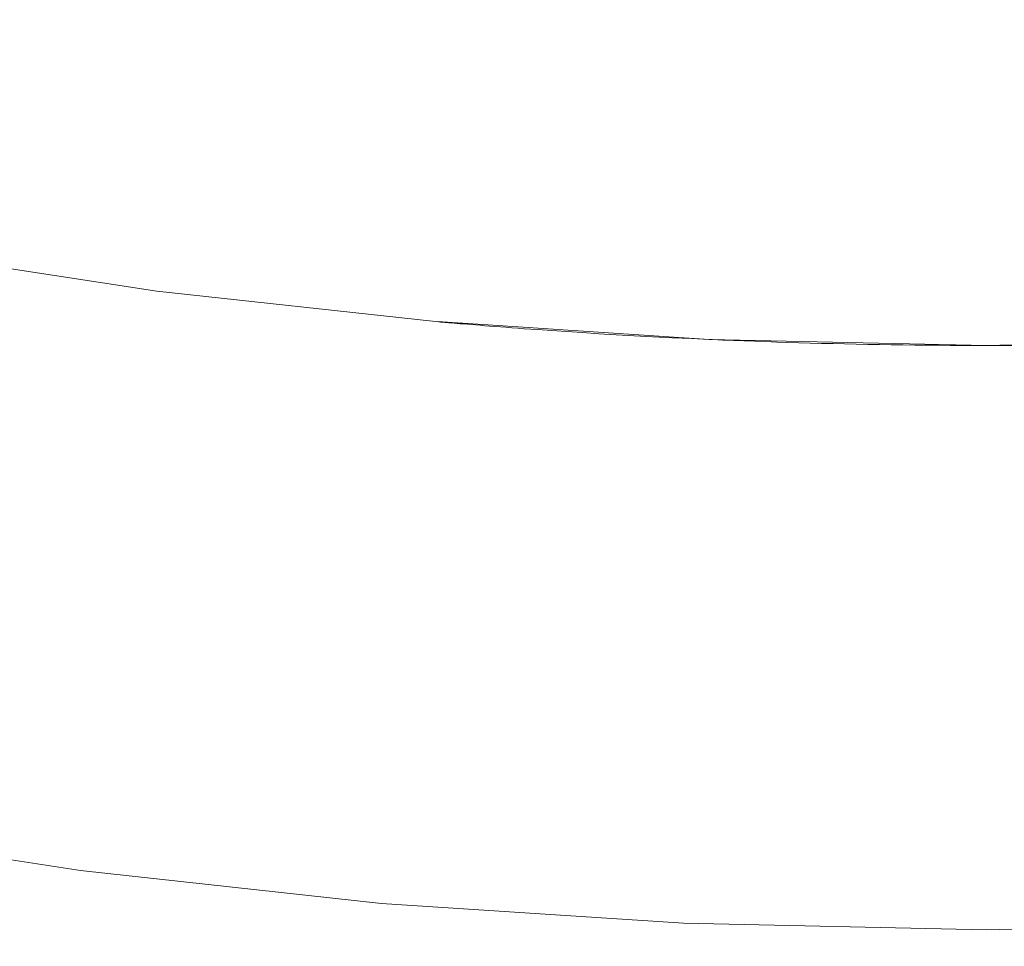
# Model space of a CAD drawing. Header units: millimetres. Extents: x -566 to 589, y -589 to 566.
# Tile 8 of 88: x 494.36 to 499.75, y -538.09 to -533.02. Entities that reach past the tile are written whole.
import ezdxf

# ---------------------------------------------------------------- set-up
doc = ezdxf.new("R2010")
doc.units = ezdxf.units.MM
doc.header["$LTSCALE"] = 50
doc.layers.add('ENERGY LIGHT RTP', color=7, linetype='Continuous', lineweight=5)

msp = doc.modelspace()

# ---------------------------------------------------------------- linework, layer by layer
at = {"layer": 'ENERGY LIGHT RTP', "color": 7, "linetype": 'Continuous', "lineweight": 5, "transparency": 33554687}
for points, invisible_edges in [([(498.208, -534.7701, 7878.6302), (498.2657, -465.2276, 7878.661), (498.208, -465.2299, 7878.6302)], 9), ([(498.208, -465.2299, 7873.3698), (498.2657, -465.2276, 7873.339), (498.2657, -534.7724, 7873.339)], 10), ([(498.208, -534.7701, 7878.6302), (498.2657, -534.7724, 7878.661), (498.2657, -465.2276, 7878.661)], 10), ([(498.324, -465.2253, 7878.6906), (498.2657, -465.2276, 7878.661), (498.2657, -534.7724, 7878.661), (498.3241, -534.7747, 7878.6906)], 10), ([(498.324, -534.7747, 7873.3094), (498.2657, -534.7724, 7873.339), (498.2657, -465.2276, 7873.339), (498.3241, -465.2253, 7873.3094)], 10), ([(498.3831, -534.7769, 7878.7189), (498.3831, -465.2231, 7878.7189), (498.324, -465.2253, 7878.6906)], 9), ([(498.3831, -465.2231, 7873.2811), (498.3831, -534.7769, 7873.2811), (498.324, -534.7747, 7873.3094)], 9), ([(498.3241, -465.2253, 7873.3094), (498.3831, -465.2231, 7873.2811), (498.324, -534.7747, 7873.3094)], 10), ([(498.3241, -534.7747, 7878.6906), (498.3831, -534.7769, 7878.7189), (498.324, -465.2253, 7878.6906)], 10), ([(498.4426, -465.221, 7878.7459), (498.3831, -465.2231, 7878.7189), (498.3831, -534.7769, 7878.7189), (498.4427, -534.779, 7878.7459)], 10), ([(498.4426, -534.779, 7873.2541), (498.3831, -534.7769, 7873.2811), (498.3831, -465.2231, 7873.2811), (498.4427, -465.221, 7873.2541)], 10), ([(498.5029, -534.7811, 7878.7716), (498.5029, -465.2189, 7878.7716), (498.4426, -465.221, 7878.7459)], 9), ([(498.5029, -465.2189, 7873.2284), (498.5029, -534.7811, 7873.2284), (498.4426, -534.779, 7873.2541)], 9), ([(498.4427, -465.221, 7873.2541), (498.5029, -465.2189, 7873.2284), (498.4426, -534.779, 7873.2541)], 10), ([(498.4427, -534.779, 7878.7459), (498.5029, -534.7811, 7878.7716), (498.4426, -465.221, 7878.7459)], 10), ([(498.5635, -465.217, 7878.796), (498.5029, -465.2189, 7878.7716), (498.5029, -534.7811, 7878.7716), (498.5636, -534.783, 7878.796)], 10), ([(498.5635, -534.783, 7873.204), (498.5029, -534.7811, 7873.2284), (498.5029, -465.2189, 7873.2284), (498.5636, -465.217, 7873.204)], 10), ([(498.6249, -534.7849, 7878.8191), (498.6249, -465.2151, 7878.8191), (498.5635, -465.217, 7878.796)], 9), ([(498.6249, -465.2151, 7873.1809), (498.6249, -534.7849, 7873.1809), (498.5635, -534.783, 7873.204)], 9), ([(498.5636, -465.217, 7873.204), (498.6249, -465.2151, 7873.1809), (498.5635, -534.783, 7873.204)], 10), ([(498.5636, -534.783, 7878.796), (498.6249, -534.7849, 7878.8191), (498.5635, -465.217, 7878.796)], 10), ([(498.6867, -465.2134, 7878.8408), (498.6249, -465.2151, 7878.8191), (498.6249, -534.7849, 7878.8191), (498.6866, -534.7866, 7878.8408)], 10), ([(498.6867, -534.7866, 7873.1592), (498.6249, -534.7849, 7873.1809), (498.6249, -465.2151, 7873.1809), (498.6866, -465.2134, 7873.1592)], 10), ([(498.6866, -534.7866, 7878.8408), (498.7488, -465.2117, 7878.8612), (498.6867, -465.2134, 7878.8408)], 9), ([(498.6866, -465.2134, 7873.1592), (498.7488, -465.2117, 7873.1388), (498.7488, -534.7883, 7873.1388)], 10), ([(498.6866, -534.7866, 7878.8408), (498.7488, -534.7883, 7878.8612), (498.7488, -465.2117, 7878.8612)], 10), ([(498.6866, -465.2134, 7873.1592), (498.7488, -534.7883, 7873.1388), (498.6867, -534.7866, 7873.1592)], 9), ([(498.8115, -465.2101, 7878.8802), (498.7488, -465.2117, 7878.8612), (498.7488, -534.7883, 7878.8612), (498.8114, -534.7899, 7878.8801)], 10), ([(498.8115, -534.7899, 7873.1198), (498.7488, -534.7883, 7873.1388), (498.7488, -465.2117, 7873.1388), (498.8114, -465.2101, 7873.1199)], 10), ([(498.8114, -534.7899, 7878.8801), (498.8745, -465.2087, 7878.8978), (498.8115, -465.2101, 7878.8802)], 9), ([(498.8114, -465.2101, 7873.1199), (498.8745, -465.2087, 7873.1022), (498.8745, -534.7913, 7873.1022)], 10), ([(498.8114, -534.7899, 7878.8801), (498.8745, -534.7913, 7878.8978), (498.8745, -465.2087, 7878.8978)], 10), ([(498.8114, -465.2101, 7873.1199), (498.8745, -534.7913, 7873.1022), (498.8115, -534.7899, 7873.1198)], 9), ([(498.9379, -465.2073, 7878.914), (498.8745, -465.2087, 7878.8978), (498.8745, -534.7913, 7878.8978), (498.9378, -534.7927, 7878.914)], 10), ([(498.9379, -534.7927, 7873.086), (498.8745, -534.7913, 7873.1022), (498.8745, -465.2087, 7873.1022), (498.9378, -465.2073, 7873.086)], 10), ([(498.9378, -534.7927, 7878.914), (499.0016, -465.2061, 7878.9289), (498.9379, -465.2073, 7878.914)], 9), ([(498.9378, -465.2073, 7873.086), (499.0016, -465.2061, 7873.0711), (499.0016, -534.7939, 7873.0711)], 10), ([(498.9378, -534.7927, 7878.914), (499.0016, -534.7939, 7878.9289), (499.0016, -465.2061, 7878.9289)], 10), ([(498.9378, -465.2073, 7873.086), (499.0016, -534.7939, 7873.0711), (498.9379, -534.7927, 7873.086)], 9), ([(499.0657, -465.2049, 7878.9424), (499.0016, -465.2061, 7878.9289), (499.0016, -534.7939, 7878.9289), (499.0658, -534.7951, 7878.9424)], 10), ([(499.0657, -534.7951, 7873.0576), (499.0016, -534.7939, 7873.0711), (499.0016, -465.2061, 7873.0711), (499.0658, -465.2049, 7873.0576)], 10), ([(499.13, -534.7961, 7878.9544), (499.13, -465.2039, 7878.9544), (499.0657, -465.2049, 7878.9424)], 9), ([(499.13, -465.2039, 7873.0456), (499.13, -534.7961, 7873.0456), (499.0657, -534.7951, 7873.0576)], 9), ([(499.0658, -465.2049, 7873.0576), (499.13, -465.2039, 7873.0456), (499.0657, -534.7951, 7873.0576)], 10), ([(499.0658, -534.7951, 7878.9424), (499.13, -534.7961, 7878.9544), (499.0657, -465.2049, 7878.9424)], 10), ([(499.1946, -465.203, 7878.9651), (499.13, -465.2039, 7878.9544), (499.13, -534.7961, 7878.9544), (499.1946, -534.797, 7878.9651)], 10), ([(499.1946, -534.797, 7873.0349), (499.13, -534.7961, 7873.0456), (499.13, -465.2039, 7873.0456), (499.1946, -465.203, 7873.0349)], 10), ([(499.2594, -534.7978, 7878.9743), (499.2594, -465.2022, 7878.9743), (499.1946, -465.203, 7878.9651)], 9), ([(499.2594, -465.2022, 7873.0257), (499.2594, -534.7978, 7873.0257), (499.1946, -534.797, 7873.0349)], 9), ([(499.1946, -465.203, 7873.0349), (499.2594, -465.2022, 7873.0257), (499.1946, -534.797, 7873.0349)], 10), ([(499.1946, -534.797, 7878.9651), (499.2594, -534.7978, 7878.9743), (499.1946, -465.203, 7878.9651)], 10), ([(499.3243, -465.2015, 7878.9822), (499.2594, -465.2022, 7878.9743), (499.2594, -534.7978, 7878.9743), (499.3244, -534.7985, 7878.9822)], 10), ([(499.3243, -534.7985, 7873.0178), (499.2594, -534.7978, 7873.0257), (499.2594, -465.2022, 7873.0257), (499.3244, -465.2015, 7873.0178)], 10), ([(499.3895, -534.799, 7878.9886), (499.3895, -465.201, 7878.9886), (499.3243, -465.2015, 7878.9822)], 9), ([(499.3895, -465.201, 7873.0114), (499.3895, -534.799, 7873.0114), (499.3243, -534.7985, 7873.0178)], 9), ([(499.3244, -465.2015, 7873.0178), (499.3895, -465.201, 7873.0114), (499.3243, -534.7985, 7873.0178)], 10), ([(499.3244, -534.7985, 7878.9822), (499.3895, -534.799, 7878.9886), (499.3243, -465.2015, 7878.9822)], 10), ([(499.4547, -465.2006, 7878.9936), (499.3895, -465.201, 7878.9886), (499.3895, -534.799, 7878.9886), (499.4547, -534.7994, 7878.9936)], 10), ([(499.4547, -534.7994, 7873.0064), (499.3895, -534.799, 7873.0114), (499.3895, -465.201, 7873.0114), (499.4547, -465.2006, 7873.0064)], 10), ([(499.5201, -534.7998, 7878.9971), (499.5201, -465.2002, 7878.9971), (499.4547, -465.2006, 7878.9936)], 9), ([(499.5201, -465.2002, 7873.0029), (499.5201, -534.7998, 7873.0029), (499.4547, -534.7994, 7873.0064)], 9), ([(499.4547, -465.2006, 7873.0064), (499.5201, -465.2002, 7873.0029), (499.4547, -534.7994, 7873.0064)], 10), ([(499.4547, -534.7994, 7878.9936), (499.5201, -534.7998, 7878.9971), (499.4547, -465.2006, 7878.9936)], 10), ([(499.5854, -465.2001, 7878.9993), (499.5201, -465.2002, 7878.9971), (499.5201, -534.7998, 7878.9971), (499.5855, -534.7999, 7878.9993)], 10), ([(499.5854, -534.7999, 7873.0007), (499.5201, -534.7998, 7873.0029), (499.5201, -465.2002, 7873.0029), (499.5855, -465.2001, 7873.0007)], 10), ([(499.6509, -534.8, 7879), (499.6509, -465.2, 7879), (499.5854, -465.2001, 7878.9993)], 9), ([(499.6509, -465.2, 7873), (499.6509, -534.8, 7873), (499.5854, -534.7999, 7873.0007)], 9), ([(499.5855, -465.2001, 7873.0007), (499.6509, -465.2, 7873), (499.5854, -534.7999, 7873.0007)], 10), ([(499.5855, -534.7999, 7878.9993), (499.6509, -534.8, 7879), (499.5854, -465.2001, 7878.9993)], 10), ([(499.7165, -534.7999, 7873.0007), (499.6509, -465.2, 7873), (499.7163, -465.2001, 7873.0007)], 9), ([(499.7165, -534.7999, 7873.0007), (499.6509, -534.8, 7873), (499.6509, -465.2, 7873)], 10), ([(499.7165, -465.2001, 7878.9993), (499.6509, -465.2, 7879), (499.6509, -534.8, 7879)], 10), ([(499.7165, -465.2001, 7878.9993), (499.6509, -534.8, 7879), (499.7163, -534.7999, 7878.9993)], 9), ([(499.7163, -534.7999, 7878.9993), (499.7818, -534.7998, 7878.9971), (499.7818, -465.2002, 7878.9971), (499.7165, -465.2001, 7878.9993)], 10), ([(499.7163, -465.2001, 7873.0007), (499.7818, -465.2002, 7873.0029), (499.7818, -534.7998, 7873.0029), (499.7165, -534.7999, 7873.0007)], 10), ([(497.1935, -534.7131, 7874.2793), (497.1935, -465.2869, 7874.2793), (497.2709, -465.2815, 7874.1737), (497.2709, -534.7185, 7874.1737)], 5), ([(497.2709, -534.7185, 7877.8263), (497.2709, -465.2815, 7877.8263), (497.1935, -465.2869, 7877.7207), (497.1935, -534.7131, 7877.7207)], 5), ([(497.2709, -534.7185, 7874.1737), (497.2709, -465.2815, 7874.1737), (497.3528, -465.276, 7874.0716), (497.3528, -534.724, 7874.0716)], 5), ([(497.3528, -534.724, 7877.9284), (497.3528, -465.276, 7877.9284), (497.2709, -465.2815, 7877.8263), (497.2709, -534.7185, 7877.8263)], 5), ([(497.3528, -534.724, 7874.0716), (497.3528, -465.276, 7874.0716), (497.4391, -465.2704, 7873.9732), (497.4391, -534.7296, 7873.9732)], 5), ([(497.4391, -534.7296, 7878.0268), (497.4391, -465.2704, 7878.0268), (497.3528, -465.276, 7877.9284), (497.3528, -534.724, 7877.9284)], 5), ([(497.4391, -534.7296, 7873.9732), (497.4391, -465.2704, 7873.9732), (497.5296, -465.2647, 7873.8787), (497.5296, -534.7353, 7873.8787)], 5), ([(497.5296, -534.7353, 7878.1213), (497.5296, -465.2647, 7878.1213), (497.4391, -465.2704, 7878.0268), (497.4391, -534.7296, 7878.0268)], 5), ([(497.5296, -534.7353, 7873.8787), (497.5296, -465.2647, 7873.8787), (497.6242, -465.2591, 7873.7882), (497.6242, -534.7409, 7873.7882)], 5), ([(497.6242, -534.7409, 7878.2118), (497.6242, -465.2591, 7878.2118), (497.5296, -465.2647, 7878.1213), (497.5296, -534.7353, 7878.1213)], 5), ([(497.6242, -534.7409, 7873.7882), (497.6242, -465.2591, 7873.7882), (497.7226, -465.2535, 7873.7019), (497.7226, -534.7465, 7873.7019)], 5), ([(497.7226, -534.7465, 7878.2981), (497.7226, -465.2535, 7878.2981), (497.6242, -465.2591, 7878.2118), (497.6242, -534.7409, 7878.2118)], 5), ([(497.7226, -534.7465, 7873.7019), (497.7226, -465.2535, 7873.7019), (497.8247, -465.248, 7873.6199), (497.8247, -534.752, 7873.6199)], 5), ([(497.8247, -534.752, 7878.3801), (497.8247, -465.248, 7878.3801), (497.7226, -465.2535, 7878.2981), (497.7226, -534.7465, 7878.2981)], 5), ([(497.8247, -534.752, 7873.6199), (497.8247, -465.248, 7873.6199), (497.9302, -465.2426, 7873.5425), (497.9302, -534.7574, 7873.5425)], 5), ([(497.9302, -534.7574, 7878.4575), (497.9302, -465.2426, 7878.4575), (497.8247, -465.248, 7878.3801), (497.8247, -534.752, 7878.3801)], 5), ([(497.9302, -534.7574, 7873.5425), (497.9302, -465.2426, 7873.5425), (498.039, -465.2374, 7873.4698), (498.039, -534.7626, 7873.4698)], 5), ([(498.039, -534.7626, 7878.5302), (498.039, -465.2374, 7878.5302), (497.9302, -465.2426, 7878.4575), (497.9302, -534.7574, 7878.4575)], 5), ([(498.133, -465.2331, 7878.5876), (498.039, -465.2374, 7878.5302), (498.039, -534.7626, 7878.5302), (498.133, -534.7669, 7878.5876)], 10), ([(498.133, -534.7669, 7873.4124), (498.039, -534.7626, 7873.4698), (498.039, -465.2374, 7873.4698), (498.133, -465.2331, 7873.4124)], 10), ([(498.133, -465.2331, 7873.4124), (498.1509, -465.2323, 7873.4019), (498.1511, -534.7676, 7873.4021)], 10), ([(498.133, -534.7669, 7878.5876), (498.1511, -465.2324, 7878.5979), (498.133, -465.2331, 7878.5876)], 9), ([(498.133, -534.7669, 7878.5876), (498.1509, -534.7677, 7878.5981), (498.1511, -465.2324, 7878.5979)], 10), ([(498.133, -465.2331, 7873.4124), (498.1511, -534.7676, 7873.4021), (498.133, -534.7669, 7873.4124)], 9), ([(498.1511, -534.7676, 7873.4021), (498.1509, -465.2323, 7873.4019), (498.208, -465.2299, 7873.3698)], 9), ([(498.1511, -465.2324, 7878.5979), (498.1509, -534.7677, 7878.5981), (498.208, -534.7701, 7878.6302)], 9), ([(498.208, -534.7701, 7878.6302), (498.208, -465.2299, 7878.6302), (498.1511, -465.2324, 7878.5979)], 9), ([(498.208, -465.2299, 7873.3698), (498.208, -534.7701, 7873.3698), (498.1511, -534.7676, 7873.4021)], 9), ([(498.208, -465.2299, 7873.3698), (498.2657, -534.7724, 7873.339), (498.208, -534.7701, 7873.3698)], 9), ([(496.6517, -465.3295, 7876.0655), (496.6509, -534.6704, 7876), (496.6517, -534.6705, 7876.0656)], 9), ([(496.6517, -534.6705, 7875.9345), (496.6509, -465.3296, 7876), (496.6517, -465.3295, 7875.9344)], 9), ([(496.6517, -465.3295, 7876.0655), (496.6509, -465.3296, 7876), (496.6509, -534.6704, 7876)], 10), ([(496.6517, -534.6705, 7875.9345), (496.6509, -534.6704, 7876), (496.6509, -465.3296, 7876)], 10), ([(496.6517, -534.6705, 7876.0656), (496.6538, -465.3293, 7876.1309), (496.6517, -465.3295, 7876.0655)], 9), ([(496.6517, -534.6705, 7876.0656), (496.6538, -534.6707, 7876.1309), (496.6538, -465.3293, 7876.1309)], 10), ([(496.6517, -465.3295, 7875.9344), (496.6538, -465.3293, 7875.8691), (496.6538, -534.6707, 7875.8691)], 10), ([(496.6517, -465.3295, 7875.9344), (496.6538, -534.6707, 7875.8691), (496.6517, -534.6705, 7875.9345)], 9), ([(496.6574, -465.329, 7876.1962), (496.6538, -534.6707, 7876.1309), (496.6574, -534.671, 7876.1963)], 9), ([(496.6574, -534.671, 7875.8038), (496.6538, -465.3293, 7875.8691), (496.6574, -465.329, 7875.8037)], 9), ([(496.6574, -465.329, 7876.1962), (496.6538, -465.3293, 7876.1309), (496.6538, -534.6707, 7876.1309)], 10), ([(496.6574, -534.671, 7875.8038), (496.6538, -534.6707, 7875.8691), (496.6538, -465.3293, 7875.8691)], 10), ([(496.6574, -534.671, 7876.1963), (496.6624, -465.3286, 7876.2615), (496.6574, -465.329, 7876.1962)], 9), ([(496.6574, -534.671, 7876.1963), (496.6624, -534.6714, 7876.2615), (496.6624, -465.3286, 7876.2615)], 10), ([(496.6574, -465.329, 7875.8037), (496.6624, -465.3286, 7875.7385), (496.6624, -534.6714, 7875.7385)], 10), ([(496.6574, -465.329, 7875.8037), (496.6624, -534.6714, 7875.7385), (496.6574, -534.671, 7875.8038)], 9), ([(496.6688, -465.328, 7876.3266), (496.6624, -534.6714, 7876.2615), (496.6688, -534.672, 7876.3266)], 9), ([(496.6688, -534.672, 7875.6734), (496.6624, -465.3286, 7875.7385), (496.6688, -465.328, 7875.6734)], 9), ([(496.6688, -465.328, 7876.3266), (496.6624, -465.3286, 7876.2615), (496.6624, -534.6714, 7876.2615)], 10), ([(496.6688, -534.672, 7875.6734), (496.6624, -534.6714, 7875.7385), (496.6624, -465.3286, 7875.7385)], 10), ([(496.6688, -534.672, 7876.3266), (496.6766, -465.3273, 7876.3916), (496.6688, -465.328, 7876.3266)], 9), ([(496.6688, -534.672, 7876.3266), (496.6766, -534.6727, 7876.3916), (496.6766, -465.3273, 7876.3916)], 10), ([(496.6688, -465.328, 7875.6734), (496.6766, -465.3273, 7875.6084), (496.6766, -534.6727, 7875.6084)], 10), ([(496.6688, -465.328, 7875.6734), (496.6766, -534.6727, 7875.6084), (496.6688, -534.672, 7875.6734)], 9), ([(496.6858, -465.3265, 7876.4563), (496.6766, -534.6727, 7876.3916), (496.6859, -534.6735, 7876.4564)], 9), ([(496.6858, -534.6735, 7875.5437), (496.6766, -465.3273, 7875.6084), (496.6859, -465.3265, 7875.5436)], 9), ([(496.6858, -465.3265, 7876.4563), (496.6766, -465.3273, 7876.3916), (496.6766, -534.6727, 7876.3916)], 10), ([(496.6858, -534.6735, 7875.5437), (496.6766, -534.6727, 7875.6084), (496.6766, -465.3273, 7875.6084)], 10), ([(496.6859, -534.6735, 7876.4564), (496.6965, -465.3256, 7876.5209), (496.6858, -465.3265, 7876.4563)], 9), ([(496.6859, -465.3265, 7875.5436), (496.6965, -534.6744, 7875.4791), (496.6858, -534.6735, 7875.5437)], 9), ([(496.6859, -534.6735, 7876.4564), (496.6965, -534.6744, 7876.5209), (496.6965, -465.3256, 7876.5209)], 10), ([(496.6859, -465.3265, 7875.5436), (496.6965, -465.3256, 7875.4791), (496.6965, -534.6744, 7875.4791)], 10), ([(496.7086, -465.3246, 7876.5852), (496.6965, -534.6744, 7876.5209), (496.7086, -534.6754, 7876.5853)], 9), ([(496.7086, -534.6754, 7875.4148), (496.6965, -465.3256, 7875.4791), (496.7086, -465.3246, 7875.4147)], 9), ([(496.7086, -465.3246, 7876.5852), (496.6965, -465.3256, 7876.5209), (496.6965, -534.6744, 7876.5209)], 10), ([(496.7086, -534.6754, 7875.4148), (496.6965, -534.6744, 7875.4791), (496.6965, -465.3256, 7875.4791)], 10), ([(496.7086, -534.6754, 7876.5853), (496.7221, -465.3235, 7876.6493), (496.7086, -465.3246, 7876.5852)], 9), ([(496.7086, -534.6754, 7876.5853), (496.7221, -534.6765, 7876.6493), (496.7221, -465.3235, 7876.6493)], 10), ([(496.7086, -465.3246, 7875.4147), (496.7221, -465.3235, 7875.3507), (496.7221, -534.6765, 7875.3507)], 10), ([(496.7086, -465.3246, 7875.4147), (496.7221, -534.6765, 7875.3507), (496.7086, -534.6754, 7875.4148)], 9), ([(496.7369, -465.3222, 7876.7132), (496.7221, -534.6765, 7876.6493), (496.7369, -534.6778, 7876.713)], 9), ([(496.7369, -465.3222, 7876.7132), (496.7221, -465.3235, 7876.6493), (496.7221, -534.6765, 7876.6493)], 10), ([(496.7369, -534.6778, 7875.2868), (496.7221, -465.3235, 7875.3507), (496.7369, -465.3222, 7875.287)], 9), ([(496.7369, -534.6778, 7875.2868), (496.7221, -534.6765, 7875.3507), (496.7221, -465.3235, 7875.3507)], 10), ([(496.7369, -534.6778, 7876.713), (496.7532, -465.3209, 7876.7765), (496.7369, -465.3222, 7876.7132)], 9), ([(496.7369, -465.3222, 7875.287), (496.7532, -465.3209, 7875.2235), (496.7532, -534.6791, 7875.2235)], 10), ([(496.7369, -534.6778, 7876.713), (496.7532, -534.6791, 7876.7765), (496.7532, -465.3209, 7876.7765)], 10), ([(496.7369, -465.3222, 7875.287), (496.7532, -534.6791, 7875.2235), (496.7369, -534.6778, 7875.2868)], 9), ([(496.7708, -465.3194, 7876.8396), (496.7532, -534.6791, 7876.7765), (496.7708, -534.6806, 7876.8394)], 9), ([(496.7708, -465.3194, 7876.8396), (496.7532, -465.3209, 7876.7765), (496.7532, -534.6791, 7876.7765)], 10), ([(496.7708, -534.6806, 7875.1604), (496.7532, -465.3209, 7875.2235), (496.7708, -465.3194, 7875.1606)], 9), ([(496.7708, -534.6806, 7875.1604), (496.7532, -534.6791, 7875.2235), (496.7532, -465.3209, 7875.2235)], 10), ([(496.7708, -534.6806, 7876.8394), (496.7898, -465.3178, 7876.9021), (496.7708, -465.3194, 7876.8396)], 9), ([(496.7708, -465.3194, 7875.1606), (496.7898, -465.3178, 7875.0979), (496.7898, -534.6822, 7875.0979)], 10), ([(496.7708, -534.6806, 7876.8394), (496.7898, -534.6822, 7876.9021), (496.7898, -465.3178, 7876.9021)], 10), ([(496.7708, -465.3194, 7875.1606), (496.7898, -534.6822, 7875.0979), (496.7708, -534.6806, 7875.1604)], 9), ([(496.8102, -465.3161, 7876.9644), (496.7898, -534.6822, 7876.9021), (496.8101, -534.6839, 7876.9642)], 9), ([(496.8102, -465.3161, 7876.9644), (496.7898, -465.3178, 7876.9021), (496.7898, -534.6822, 7876.9021)], 10), ([(496.8102, -534.6839, 7875.0356), (496.7898, -465.3178, 7875.0979), (496.8101, -465.3161, 7875.0358)], 9), ([(496.8102, -534.6839, 7875.0356), (496.7898, -534.6822, 7875.0979), (496.7898, -465.3178, 7875.0979)], 10), ([(496.8101, -534.6839, 7876.9642), (496.8319, -465.3144, 7877.0261), (496.8102, -465.3161, 7876.9644)], 9), ([(496.8101, -465.3161, 7875.0358), (496.8319, -465.3144, 7874.9739), (496.8319, -534.6856, 7874.9739)], 10), ([(496.8101, -534.6839, 7876.9642), (496.8319, -534.6856, 7877.0261), (496.8319, -465.3144, 7877.0261)], 10), ([(496.8101, -465.3161, 7875.0358), (496.8319, -534.6856, 7874.9739), (496.8102, -534.6839, 7875.0356)], 9), ([(496.8549, -465.3125, 7877.0873), (496.8319, -534.6856, 7877.0261), (496.855, -534.6875, 7877.0874)], 9), ([(496.8549, -534.6875, 7874.9127), (496.8319, -465.3144, 7874.9739), (496.855, -465.3125, 7874.9126)], 9), ([(496.8549, -465.3125, 7877.0873), (496.8319, -465.3144, 7877.0261), (496.8319, -534.6856, 7877.0261)], 10), ([(496.8549, -534.6875, 7874.9127), (496.8319, -534.6856, 7874.9739), (496.8319, -465.3144, 7874.9739)], 10), ([(496.855, -534.6875, 7877.0874), (496.8793, -465.3105, 7877.1481), (496.8549, -465.3125, 7877.0873)], 9), ([(496.855, -465.3125, 7874.9126), (496.8793, -534.6895, 7874.8519), (496.8549, -534.6875, 7874.9127)], 9), ([(496.855, -534.6875, 7877.0874), (496.8793, -534.6895, 7877.1481), (496.8793, -465.3105, 7877.1481)], 10), ([(496.855, -465.3125, 7874.9126), (496.8793, -465.3105, 7874.8519), (496.8793, -534.6895, 7874.8519)], 10), ([(496.905, -465.3085, 7877.2082), (496.8793, -534.6895, 7877.1481), (496.905, -534.6915, 7877.2083)], 9), ([(496.905, -534.6915, 7874.7918), (496.8793, -465.3105, 7874.8519), (496.905, -465.3085, 7874.7917)], 9), ([(496.905, -465.3085, 7877.2082), (496.8793, -465.3105, 7877.1481), (496.8793, -534.6895, 7877.1481)], 10), ([(496.905, -534.6915, 7874.7918), (496.8793, -534.6895, 7874.8519), (496.8793, -465.3105, 7874.8519)], 10), ([(496.905, -534.6915, 7877.2083), (496.932, -465.3064, 7877.2679), (496.905, -465.3085, 7877.2082)], 9), ([(496.905, -534.6915, 7877.2083), (496.932, -534.6936, 7877.2679), (496.932, -465.3064, 7877.2679)], 10), ([(496.905, -465.3085, 7874.7917), (496.932, -465.3064, 7874.7321), (496.932, -534.6936, 7874.7321)], 10), ([(496.905, -465.3085, 7874.7917), (496.932, -534.6936, 7874.7321), (496.905, -534.6915, 7874.7918)], 9), ([(496.9603, -465.3042, 7877.3268), (496.932, -534.6936, 7877.2679), (496.9603, -534.6958, 7877.3269)], 9), ([(496.9603, -534.6958, 7874.6732), (496.932, -465.3064, 7874.7321), (496.9603, -465.3042, 7874.6731)], 9), ([(496.9603, -465.3042, 7877.3268), (496.932, -465.3064, 7877.2679), (496.932, -534.6936, 7877.2679)], 10), ([(496.9603, -534.6958, 7874.6732), (496.932, -534.6936, 7874.7321), (496.932, -465.3064, 7874.7321)], 10), ([(496.9603, -534.6958, 7877.3269), (496.9899, -465.3019, 7877.3852), (496.9603, -465.3042, 7877.3268)], 9), ([(496.9603, -534.6958, 7877.3269), (496.9899, -534.6981, 7877.3852), (496.9899, -465.3019, 7877.3852)], 10), ([(496.9603, -465.3042, 7874.6731), (496.9899, -465.3019, 7874.6148), (496.9899, -534.6981, 7874.6148)], 10), ([(496.9603, -465.3042, 7874.6731), (496.9899, -534.6981, 7874.6148), (496.9603, -534.6958, 7874.6732)], 9), ([(497.0207, -465.2995, 7877.4429), (496.9899, -534.6981, 7877.3852), (497.0208, -534.7005, 7877.443)], 9), ([(497.0207, -534.7005, 7874.5571), (496.9899, -465.3019, 7874.6148), (497.0208, -465.2995, 7874.557)], 9), ([(497.0207, -465.2995, 7877.4429), (496.9899, -465.3019, 7877.3852), (496.9899, -534.6981, 7877.3852)], 10), ([(497.0207, -534.7005, 7874.5571), (496.9899, -534.6981, 7874.6148), (496.9899, -465.3019, 7874.6148)], 10), ([(497.0208, -534.7005, 7877.443), (497.0529, -465.2971, 7877.5), (497.0207, -465.2995, 7877.4429)], 9), ([(497.0208, -465.2995, 7874.557), (497.0529, -534.7029, 7874.5), (497.0207, -534.7005, 7874.5571)], 9), ([(497.0208, -534.7005, 7877.443), (497.0529, -534.7029, 7877.5), (497.0529, -465.2971, 7877.5)], 10), ([(497.0208, -465.2995, 7874.557), (497.0529, -465.2971, 7874.5), (497.0529, -534.7029, 7874.5)], 10), ([(497.0862, -465.2946, 7877.5562), (497.0529, -534.7029, 7877.5), (497.0862, -534.7054, 7877.5563)], 9), ([(497.0862, -534.7054, 7874.4438), (497.0529, -465.2971, 7874.5), (497.0862, -465.2946, 7874.4437)], 9), ([(497.0862, -465.2946, 7877.5562), (497.0529, -465.2971, 7877.5), (497.0529, -534.7029, 7877.5)], 10), ([(497.0862, -534.7054, 7874.4438), (497.0529, -534.7029, 7874.5), (497.0529, -465.2971, 7874.5)], 10), ([(497.0862, -534.7054, 7877.5563), (497.1208, -465.2921, 7877.6119), (497.0862, -465.2946, 7877.5562)], 9), ([(497.0862, -534.7054, 7877.5563), (497.1208, -534.7079, 7877.6119), (497.1208, -465.2921, 7877.6119)], 10), ([(497.0862, -465.2946, 7874.4437), (497.1208, -465.2921, 7874.3881), (497.1208, -534.7079, 7874.3881)], 10), ([(497.0862, -465.2946, 7874.4437), (497.1208, -534.7079, 7874.3881), (497.0862, -534.7054, 7874.4438)], 9), ([(497.1208, -534.7079, 7874.3881), (497.1208, -465.2921, 7874.3881), (497.1935, -465.2869, 7874.2793), (497.1935, -534.7131, 7874.2793)], 5), ([(497.1935, -534.7131, 7877.7207), (497.1935, -465.2869, 7877.7207), (497.1208, -465.2921, 7877.6119), (497.1208, -534.7079, 7877.6119)], 5), ([(481.6358, -534.6068, 7796.985), (480.1434, -533.788, 7796.985), (478.6882, -532.9049, 7796.985), (499.6509, -500, 7796.985)], 12), ([(478.6962, -532.8923, 7799.985), (480.1509, -533.775, 7799.985), (481.6427, -534.5935, 7799.985), (499.6509, -500, 7799.985)], 12), ([(484.7205, -536.0452, 7796.985), (483.1625, -535.3596, 7796.985), (481.6358, -534.6068, 7796.985), (499.6509, -500, 7796.985)], 12), ([(481.6427, -534.5935, 7799.985), (483.1688, -535.346, 7799.985), (484.7263, -536.0313, 7799.985), (499.6509, -500, 7799.985)], 12), ([(487.9189, -537.2093, 7796.985), (486.307, -536.6621, 7796.985), (484.7205, -536.0452, 7796.985), (499.6509, -500, 7796.985)], 12), ([(484.7263, -536.0313, 7799.985), (486.3121, -536.648, 7799.985), (487.9234, -537.195, 7799.985), (499.6509, -500, 7799.985)], 12), ([(491.2065, -538.0902, 7796.985), (489.5531, -537.6856, 7796.985), (487.9189, -537.2093, 7796.985), (499.6509, -500, 7796.985)], 12), ([(487.9234, -537.195, 7799.985), (489.557, -537.6711, 7799.985), (491.2098, -538.0756, 7799.985), (499.6509, -500, 7799.985)], 12), ([(494.5585, -538.6813, 7796.985), (492.876, -538.4223, 7796.985), (491.2065, -538.0902, 7796.985), (499.6509, -500, 7796.985)], 12), ([(491.2098, -538.0756, 7799.985), (492.8787, -538.4075, 7799.985), (494.5604, -538.6664, 7799.985), (499.6509, -500, 7799.985)], 12), ([(497.9491, -538.9779, 7796.985), (496.2506, -538.8666, 7796.985), (494.5585, -538.6813, 7796.985), (499.6509, -500, 7796.985)], 12), ([(494.5604, -538.6664, 7799.985), (496.2519, -538.8516, 7799.985), (497.9498, -538.9629, 7799.985), (499.6509, -500, 7799.985)], 12), ([(501.3528, -538.9779, 7796.985), (499.6509, -539.015, 7796.985), (497.9491, -538.9779, 7796.985), (499.6509, -500, 7796.985)], 12), ([(497.9498, -538.9629, 7799.985), (499.6509, -539, 7799.985), (501.3521, -538.9629, 7799.985), (499.6509, -500, 7799.985)], 12), ([(501.3521, -538.9629, 7799.985), (503.05, -538.8516, 7799.985), (504.7415, -538.6664, 7799.985), (499.6509, -500, 7799.985)], 12), ([(504.7415, -538.6664, 7799.985), (506.4232, -538.4075, 7799.985), (508.0921, -538.0756, 7799.985), (499.6509, -500, 7799.985)], 12), ([(508.0921, -538.0756, 7799.985), (509.7449, -537.6711, 7799.985), (511.3785, -537.195, 7799.985), (499.6509, -500, 7799.985)], 12), ([(511.3785, -537.195, 7799.985), (512.9897, -536.648, 7799.985), (514.5756, -536.0313, 7799.985), (499.6509, -500, 7799.985)], 12), ([(514.5756, -536.0313, 7799.985), (516.1331, -535.346, 7799.985), (517.6592, -534.5935, 7799.985), (499.6509, -500, 7799.985)], 12), ([(517.6592, -534.5935, 7799.985), (519.151, -533.775, 7799.985), (520.6056, -532.8923, 7799.985), (499.6509, -500, 7799.985)], 12), ([(520.6137, -532.9049, 7796.985), (519.1585, -533.788, 7796.985), (517.6661, -534.6068, 7796.985), (499.6509, -500, 7796.985)], 12), ([(517.6661, -534.6068, 7796.985), (516.1394, -535.3596, 7796.985), (514.5813, -536.0452, 7796.985), (499.6509, -500, 7796.985)], 12), ([(514.5813, -536.0452, 7796.985), (512.9949, -536.6621, 7796.985), (511.383, -537.2093, 7796.985), (499.6509, -500, 7796.985)], 12), ([(511.383, -537.2093, 7796.985), (509.7488, -537.6856, 7796.985), (508.0953, -538.0902, 7796.985), (499.6509, -500, 7796.985)], 12), ([(508.0953, -538.0902, 7796.985), (506.4258, -538.4223, 7796.985), (504.7434, -538.6813, 7796.985), (499.6509, -500, 7796.985)], 12), ([(504.7434, -538.6813, 7796.985), (503.0513, -538.8666, 7796.985), (501.3528, -538.9779, 7796.985), (499.6509, -500, 7796.985)], 12), ([(495.1086, -534.5023, 7886), (493.608, -534.2713, 7886), (493.0523, -537.4227, 7886), (494.6909, -537.6749, 7886)], 10), ([(494.6909, -537.6749, 7800), (493.0523, -537.4227, 7800), (493.608, -534.2713, 7800), (495.1086, -534.5023, 7800)], 10), ([(493.608, -534.2713, 7800), (493.608, -534.2713, 7886), (495.1086, -534.5023, 7886), (495.1086, -534.5023, 7800)], 5), ([(494.6909, -537.6749, 7886), (496.339, -537.8554, 7886), (496.6179, -534.6676, 7886), (495.1086, -534.5023, 7886)], 10), ([(495.1086, -534.5023, 7800), (496.6179, -534.6676, 7800), (496.339, -537.8554, 7800), (494.6909, -537.6749, 7800)], 10), ([(495.1086, -534.5023, 7800), (495.1086, -534.5023, 7886), (496.6179, -534.6676, 7886), (496.6179, -534.6676, 7800)], 5), ([(498.133, -534.7669, 7886), (496.6179, -534.6676, 7886), (496.339, -537.8554, 7886), (497.9934, -537.9638, 7886)], 10), ([(497.9934, -537.9638, 7800), (496.339, -537.8554, 7800), (496.6179, -534.6676, 7800), (498.133, -534.7669, 7800)], 10), ([(496.6179, -534.6676, 7800), (497.1935, -534.7131, 7874.2793), (497.2709, -534.7185, 7874.1737)], 9), ([(497.2709, -534.7185, 7874.1737), (498.133, -534.7669, 7800), (496.6179, -534.6676, 7800)], 9), ([(496.6179, -534.6676, 7800), (497.0529, -534.7029, 7874.5), (497.0862, -534.7054, 7874.4438)], 9), ([(496.6179, -534.6676, 7800), (497.0207, -534.7005, 7874.5571), (497.0529, -534.7029, 7874.5)], 9), ([(496.6179, -534.6676, 7800), (496.9899, -534.6981, 7874.6148), (497.0207, -534.7005, 7874.5571)], 9), ([(496.6179, -534.6676, 7800), (496.905, -534.6915, 7874.7918), (496.932, -534.6936, 7874.7321)], 9), ([(496.932, -534.6936, 7874.7321), (496.9603, -534.6958, 7874.6732), (496.6179, -534.6676, 7800)], 10), ([(496.6179, -534.6676, 7800), (496.8549, -534.6875, 7874.9127), (496.8793, -534.6895, 7874.8519)], 9), ([(496.8793, -534.6895, 7874.8519), (496.905, -534.6915, 7874.7918), (496.6179, -534.6676, 7800)], 10), ([(496.6179, -534.6676, 7800), (496.8102, -534.6839, 7875.0356), (496.8319, -534.6856, 7874.9739)], 9), ([(496.8319, -534.6856, 7874.9739), (496.8549, -534.6875, 7874.9127), (496.6179, -534.6676, 7800)], 10), ([(496.6179, -534.6676, 7800), (496.7708, -534.6806, 7875.1604), (496.7898, -534.6822, 7875.0979)], 9), ([(496.7898, -534.6822, 7875.0979), (496.8102, -534.6839, 7875.0356), (496.6179, -534.6676, 7800)], 10), ([(496.6179, -534.6676, 7800), (496.7369, -534.6778, 7875.2868), (496.7532, -534.6791, 7875.2235)], 9), ([(496.7532, -534.6791, 7875.2235), (496.7708, -534.6806, 7875.1604), (496.6179, -534.6676, 7800)], 10), ([(496.6179, -534.6676, 7800), (496.7221, -534.6765, 7875.3507), (496.7369, -534.6778, 7875.2868)], 9), ([(496.6179, -534.6676, 7800), (496.6858, -534.6735, 7875.5437), (496.6965, -534.6744, 7875.4791)], 9), ([(496.6965, -534.6744, 7875.4791), (496.7086, -534.6754, 7875.4148), (496.6179, -534.6676, 7800)], 10), ([(496.6179, -534.6676, 7800), (496.6688, -534.672, 7875.6734), (496.6766, -534.6727, 7875.6084)], 9), ([(496.6766, -534.6727, 7875.6084), (496.6858, -534.6735, 7875.5437), (496.6179, -534.6676, 7800)], 10), ([(496.6179, -534.6676, 7800), (496.6574, -534.671, 7875.8038), (496.6624, -534.6714, 7875.7385)], 9), ([(496.6624, -534.6714, 7875.7385), (496.6688, -534.672, 7875.6734), (496.6179, -534.6676, 7800)], 10), ([(496.6179, -534.6676, 7800), (496.6517, -534.6705, 7875.9345), (496.6538, -534.6707, 7875.8691)], 9), ([(496.6538, -534.6707, 7875.8691), (496.6574, -534.671, 7875.8038), (496.6179, -534.6676, 7800)], 10), ([(496.6179, -534.6676, 7800), (496.6179, -534.6676, 7886), (496.6509, -534.6704, 7876)], 11), ([(496.6509, -534.6704, 7876), (496.6517, -534.6705, 7875.9345), (496.6179, -534.6676, 7800)], 10), ([(496.7086, -534.6754, 7875.4148), (496.7221, -534.6765, 7875.3507), (496.6179, -534.6676, 7800)], 10), ([(496.9603, -534.6958, 7874.6732), (496.9899, -534.6981, 7874.6148), (496.6179, -534.6676, 7800)], 10), ([(496.6179, -534.6676, 7886), (496.6574, -534.671, 7876.1963), (496.6538, -534.6707, 7876.1309)], 9), ([(496.6179, -534.6676, 7886), (496.6688, -534.672, 7876.3266), (496.6624, -534.6714, 7876.2615)], 9), ([(496.6179, -534.6676, 7886), (496.6859, -534.6735, 7876.4564), (496.6766, -534.6727, 7876.3916)], 9), ([(496.6179, -534.6676, 7886), (496.7086, -534.6754, 7876.5853), (496.6965, -534.6744, 7876.5209)], 9), ([(496.6179, -534.6676, 7886), (496.7369, -534.6778, 7876.713), (496.7221, -534.6765, 7876.6493)], 9), ([(496.6179, -534.6676, 7886), (496.7708, -534.6806, 7876.8394), (496.7532, -534.6791, 7876.7765)], 9), ([(496.6179, -534.6676, 7886), (496.8319, -534.6856, 7877.0261), (496.8101, -534.6839, 7876.9642)], 9), ([(496.8101, -534.6839, 7876.9642), (496.7898, -534.6822, 7876.9021), (496.6179, -534.6676, 7886)], 10), ([(496.7898, -534.6822, 7876.9021), (496.7708, -534.6806, 7876.8394), (496.6179, -534.6676, 7886)], 10), ([(496.7532, -534.6791, 7876.7765), (496.7369, -534.6778, 7876.713), (496.6179, -534.6676, 7886)], 10), ([(496.7221, -534.6765, 7876.6493), (496.7086, -534.6754, 7876.5853), (496.6179, -534.6676, 7886)], 10), ([(496.6179, -534.6676, 7886), (496.905, -534.6915, 7877.2083), (496.8793, -534.6895, 7877.1481)], 9), ([(496.6179, -534.6676, 7886), (496.9603, -534.6958, 7877.3269), (496.932, -534.6936, 7877.2679)], 9), ([(496.6179, -534.6676, 7886), (497.0208, -534.7005, 7877.443), (496.9899, -534.6981, 7877.3852)], 9), ([(496.6179, -534.6676, 7886), (497.1208, -534.7079, 7877.6119), (497.0862, -534.7054, 7877.5563)], 9), ([(497.0862, -534.7054, 7877.5563), (497.0529, -534.7029, 7877.5), (496.6179, -534.6676, 7886)], 10), ([(497.0529, -534.7029, 7877.5), (497.0208, -534.7005, 7877.443), (496.6179, -534.6676, 7886)], 10), ([(496.9899, -534.6981, 7877.3852), (496.9603, -534.6958, 7877.3269), (496.6179, -534.6676, 7886)], 10), ([(496.932, -534.6936, 7877.2679), (496.905, -534.6915, 7877.2083), (496.6179, -534.6676, 7886)], 10), ([(496.8793, -534.6895, 7877.1481), (496.855, -534.6875, 7877.0874), (496.6179, -534.6676, 7886)], 10), ([(496.855, -534.6875, 7877.0874), (496.8319, -534.6856, 7877.0261), (496.6179, -534.6676, 7886)], 10), ([(496.6965, -534.6744, 7876.5209), (496.6859, -534.6735, 7876.4564), (496.6179, -534.6676, 7886)], 10), ([(496.6766, -534.6727, 7876.3916), (496.6688, -534.672, 7876.3266), (496.6179, -534.6676, 7886)], 10), ([(496.6624, -534.6714, 7876.2615), (496.6574, -534.671, 7876.1963), (496.6179, -534.6676, 7886)], 10), ([(496.6538, -534.6707, 7876.1309), (496.6517, -534.6705, 7876.0656), (496.6179, -534.6676, 7886)], 10), ([(496.6517, -534.6705, 7876.0656), (496.6509, -534.6704, 7876), (496.6179, -534.6676, 7886)], 10), ([(496.6179, -534.6676, 7886), (497.1935, -534.7131, 7877.7207), (497.1208, -534.7079, 7877.6119)], 9), ([(497.0862, -534.7054, 7874.4438), (497.1208, -534.7079, 7874.3881), (496.6179, -534.6676, 7800)], 10), ([(496.6179, -534.6676, 7886), (498.133, -534.7669, 7886), (498.133, -534.7669, 7878.5876)], 10), ([(498.133, -534.7669, 7878.5876), (498.039, -534.7626, 7878.5302), (496.6179, -534.6676, 7886)], 10), ([(498.039, -534.7626, 7878.5302), (497.9302, -534.7574, 7878.4575), (496.6179, -534.6676, 7886)], 10), ([(497.9302, -534.7574, 7878.4575), (497.8247, -534.752, 7878.3801), (496.6179, -534.6676, 7886)], 10), ([(497.8247, -534.752, 7878.3801), (497.7226, -534.7465, 7878.2981), (496.6179, -534.6676, 7886)], 10), ([(497.7226, -534.7465, 7878.2981), (497.6242, -534.7409, 7878.2118), (496.6179, -534.6676, 7886)], 10), ([(497.6242, -534.7409, 7878.2118), (497.5296, -534.7353, 7878.1213), (496.6179, -534.6676, 7886)], 10), ([(497.5296, -534.7353, 7878.1213), (497.4391, -534.7296, 7878.0268), (496.6179, -534.6676, 7886)], 10), ([(497.4391, -534.7296, 7878.0268), (497.3528, -534.724, 7877.9284), (496.6179, -534.6676, 7886)], 10), ([(497.3528, -534.724, 7877.9284), (497.2709, -534.7185, 7877.8263), (496.6179, -534.6676, 7886)], 10), ([(497.2709, -534.7185, 7877.8263), (497.1935, -534.7131, 7877.7207), (496.6179, -534.6676, 7886)], 10), ([(497.1208, -534.7079, 7874.3881), (497.1935, -534.7131, 7874.2793), (496.6179, -534.6676, 7800)], 10), ([(498.133, -534.7669, 7800), (497.2709, -534.7185, 7874.1737), (497.3528, -534.724, 7874.0716)], 9), ([(498.133, -534.7669, 7800), (497.3528, -534.724, 7874.0716), (497.4391, -534.7296, 7873.9732)], 9), ([(498.133, -534.7669, 7800), (497.4391, -534.7296, 7873.9732), (497.5296, -534.7353, 7873.8787)], 9), ([(498.133, -534.7669, 7800), (497.5296, -534.7353, 7873.8787), (497.6242, -534.7409, 7873.7882)], 9), ([(497.6242, -534.7409, 7873.7882), (497.7226, -534.7465, 7873.7019), (498.133, -534.7669, 7800)], 10), ([(498.133, -534.7669, 7800), (497.7226, -534.7465, 7873.7019), (497.8247, -534.752, 7873.6199)], 9), ([(498.133, -534.7669, 7800), (497.8247, -534.752, 7873.6199), (497.9302, -534.7574, 7873.5425)], 9), ([(498.133, -534.7669, 7800), (497.9302, -534.7574, 7873.5425), (498.039, -534.7626, 7873.4698)], 9), ([(499.6509, -534.8, 7886), (498.133, -534.7669, 7886), (497.9934, -537.9638, 7886), (499.6509, -538, 7886)], 10), ([(499.6509, -538, 7800), (497.9934, -537.9638, 7800), (498.133, -534.7669, 7800), (499.6509, -534.8, 7800)], 10), ([(498.039, -534.7626, 7873.4698), (498.133, -534.7669, 7873.4124), (498.133, -534.7669, 7800)], 10), ([(498.133, -534.7669, 7800), (498.133, -534.7669, 7873.4124), (498.1511, -534.7676, 7873.4021)], 9), ([(498.1511, -534.7676, 7873.4021), (499.6509, -534.8, 7800), (498.133, -534.7669, 7800)], 9), ([(498.133, -534.7669, 7886), (498.208, -534.7701, 7878.6302), (498.1509, -534.7677, 7878.5981)], 9), ([(498.133, -534.7669, 7886), (498.3241, -534.7747, 7878.6906), (498.2657, -534.7724, 7878.661)], 9), ([(498.2657, -534.7724, 7878.661), (498.208, -534.7701, 7878.6302), (498.133, -534.7669, 7886)], 10), ([(498.133, -534.7669, 7886), (498.4427, -534.779, 7878.7459), (498.3831, -534.7769, 7878.7189)], 9), ([(498.3831, -534.7769, 7878.7189), (498.3241, -534.7747, 7878.6906), (498.133, -534.7669, 7886)], 10), ([(498.133, -534.7669, 7886), (498.5636, -534.783, 7878.796), (498.5029, -534.7811, 7878.7716)], 9), ([(498.5029, -534.7811, 7878.7716), (498.4427, -534.779, 7878.7459), (498.133, -534.7669, 7886)], 10), ([(498.133, -534.7669, 7886), (498.6866, -534.7866, 7878.8408), (498.6249, -534.7849, 7878.8191)], 9), ([(498.6249, -534.7849, 7878.8191), (498.5636, -534.783, 7878.796), (498.133, -534.7669, 7886)], 10), ([(498.133, -534.7669, 7886), (498.8114, -534.7899, 7878.8801), (498.7488, -534.7883, 7878.8612)], 9), ([(498.7488, -534.7883, 7878.8612), (498.6866, -534.7866, 7878.8408), (498.133, -534.7669, 7886)], 10), ([(498.133, -534.7669, 7886), (498.9378, -534.7927, 7878.914), (498.8745, -534.7913, 7878.8978)], 9), ([(498.8745, -534.7913, 7878.8978), (498.8114, -534.7899, 7878.8801), (498.133, -534.7669, 7886)], 10), ([(498.133, -534.7669, 7886), (499.0016, -534.7939, 7878.9289), (498.9378, -534.7927, 7878.914)], 9), ([(498.133, -534.7669, 7886), (499.1946, -534.797, 7878.9651), (499.13, -534.7961, 7878.9544)], 9), ([(499.13, -534.7961, 7878.9544), (499.0658, -534.7951, 7878.9424), (498.133, -534.7669, 7886)], 10), ([(498.133, -534.7669, 7886), (499.3244, -534.7985, 7878.9822), (499.2594, -534.7978, 7878.9743)], 9), ([(499.2594, -534.7978, 7878.9743), (499.1946, -534.797, 7878.9651), (498.133, -534.7669, 7886)], 10), ([(498.133, -534.7669, 7886), (499.6509, -534.8, 7886), (499.4547, -534.7994, 7878.9936)], 10), ([(499.4547, -534.7994, 7878.9936), (499.3895, -534.799, 7878.9886), (498.133, -534.7669, 7886)], 10), ([(499.3895, -534.799, 7878.9886), (499.3244, -534.7985, 7878.9822), (498.133, -534.7669, 7886)], 10), ([(499.0658, -534.7951, 7878.9424), (499.0016, -534.7939, 7878.9289), (498.133, -534.7669, 7886)], 10), ([(498.1509, -534.7677, 7878.5981), (498.133, -534.7669, 7878.5876), (498.133, -534.7669, 7886)], 10), ([(498.1511, -534.7676, 7873.4021), (498.208, -534.7701, 7873.3698), (499.6509, -534.8, 7800)], 10), ([(499.6509, -534.8, 7800), (498.208, -534.7701, 7873.3698), (498.2657, -534.7724, 7873.339)], 9), ([(501.1689, -534.7669, 7800), (499.6509, -534.8, 7800), (499.6509, -534.8, 7873)], 10), ([(499.6509, -534.8, 7873), (499.7165, -534.7999, 7873.0007), (501.1689, -534.7669, 7800)], 10), ([(499.8471, -534.7994, 7878.9936), (499.6509, -534.8, 7886), (501.1689, -534.7669, 7886)], 9), ([(499.6509, -538, 7886), (501.3085, -537.9638, 7886), (501.1689, -534.7669, 7886), (499.6509, -534.8, 7886)], 10), ([(499.6509, -534.8, 7800), (501.1689, -534.7669, 7800), (501.3085, -537.9638, 7800), (499.6509, -538, 7800)], 10), ([(501.1689, -534.7669, 7800), (499.7165, -534.7999, 7873.0007), (499.7818, -534.7998, 7873.0029)], 9), ([(498.2657, -534.7724, 7873.339), (498.324, -534.7747, 7873.3094), (499.6509, -534.8, 7800)], 10), ([(499.6509, -534.8, 7800), (498.324, -534.7747, 7873.3094), (498.3831, -534.7769, 7873.2811)], 9), ([(498.3831, -534.7769, 7873.2811), (498.4426, -534.779, 7873.2541), (499.6509, -534.8, 7800)], 10), ([(499.6509, -534.8, 7800), (498.4426, -534.779, 7873.2541), (498.5029, -534.7811, 7873.2284)], 9), ([(498.5029, -534.7811, 7873.2284), (498.5635, -534.783, 7873.204), (499.6509, -534.8, 7800)], 10), ([(498.5635, -534.783, 7873.204), (498.6249, -534.7849, 7873.1809), (499.6509, -534.8, 7800)], 10), ([(499.6509, -534.8, 7800), (498.6249, -534.7849, 7873.1809), (498.6867, -534.7866, 7873.1592)], 9), ([(499.6509, -534.8, 7800), (498.6867, -534.7866, 7873.1592), (498.7488, -534.7883, 7873.1388)], 9), ([(498.7488, -534.7883, 7873.1388), (498.8115, -534.7899, 7873.1198), (499.6509, -534.8, 7800)], 10), ([(499.6509, -534.8, 7800), (498.8115, -534.7899, 7873.1198), (498.8745, -534.7913, 7873.1022)], 9), ([(498.8745, -534.7913, 7873.1022), (498.9379, -534.7927, 7873.086), (499.6509, -534.8, 7800)], 10), ([(498.9379, -534.7927, 7873.086), (499.0016, -534.7939, 7873.0711), (499.6509, -534.8, 7800)], 10), ([(499.0016, -534.7939, 7873.0711), (499.0657, -534.7951, 7873.0576), (499.6509, -534.8, 7800)], 10), ([(499.6509, -534.8, 7800), (499.0657, -534.7951, 7873.0576), (499.13, -534.7961, 7873.0456)], 9), ([(499.13, -534.7961, 7873.0456), (499.1946, -534.797, 7873.0349), (499.6509, -534.8, 7800)], 10), ([(499.6509, -534.8, 7800), (499.1946, -534.797, 7873.0349), (499.2594, -534.7978, 7873.0257)], 9), ([(499.2594, -534.7978, 7873.0257), (499.3243, -534.7985, 7873.0178), (499.6509, -534.8, 7800)], 10), ([(499.6509, -534.8, 7800), (499.3243, -534.7985, 7873.0178), (499.3895, -534.799, 7873.0114)], 9), ([(499.3895, -534.799, 7873.0114), (499.4547, -534.7994, 7873.0064), (499.6509, -534.8, 7800)], 10), ([(499.6509, -534.8, 7800), (499.4547, -534.7994, 7873.0064), (499.5201, -534.7998, 7873.0029)], 9), ([(499.5201, -534.7998, 7878.9971), (499.4547, -534.7994, 7878.9936), (499.6509, -534.8, 7886)], 10), ([(499.5201, -534.7998, 7873.0029), (499.5854, -534.7999, 7873.0007), (499.6509, -534.8, 7800)], 10), ([(499.6509, -534.8, 7886), (499.5855, -534.7999, 7878.9993), (499.5201, -534.7998, 7878.9971)], 9), ([(499.5854, -534.7999, 7873.0007), (499.6509, -534.8, 7873), (499.6509, -534.8, 7800)], 10), ([(499.6509, -534.8, 7886), (499.6509, -534.8, 7879), (499.5855, -534.7999, 7878.9993)], 9), ([(499.6509, -534.8, 7886), (499.8471, -534.7994, 7878.9936), (499.7818, -534.7998, 7878.9971)], 9), ([(499.7818, -534.7998, 7878.9971), (499.7163, -534.7999, 7878.9993), (499.6509, -534.8, 7886)], 10), ([(499.7163, -534.7999, 7878.9993), (499.6509, -534.8, 7879), (499.6509, -534.8, 7886)], 10), ([(494.6909, -537.6749, 7800), (494.6909, -537.6749, 7886), (493.0523, -537.4227, 7886), (493.0523, -537.4227, 7800)], 5), ([(496.339, -537.8554, 7800), (496.339, -537.8554, 7886), (494.6909, -537.6749, 7886), (494.6909, -537.6749, 7800)], 5), ([(497.9934, -537.9638, 7800), (497.9934, -537.9638, 7886), (496.339, -537.8554, 7886), (496.339, -537.8554, 7800)], 5), ([(499.6509, -538, 7800), (499.6509, -538, 7886), (497.9934, -537.9638, 7886), (497.9934, -537.9638, 7800)], 5), ([(501.3085, -537.9638, 7800), (501.3085, -537.9638, 7886), (499.6509, -538, 7886), (499.6509, -538, 7800)], 5)]:
    msp.add_3dface(points, dxfattribs=dict(at, invisible_edges=invisible_edges))

doc.saveas('drawing.dxf')
